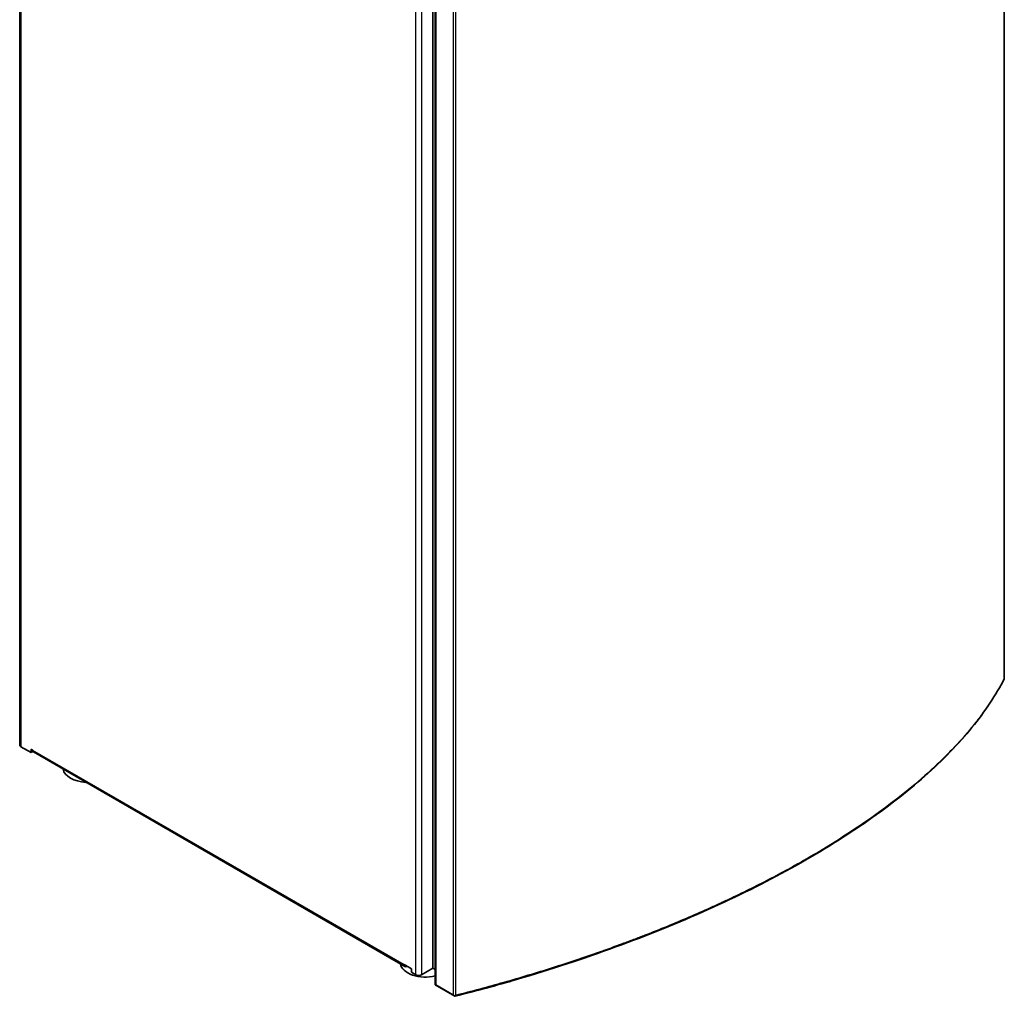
# Model space of a CAD drawing. Header units: millimetres. Extents: x 229 to 2676, y -623 to 1984.
# Tile 6 of 25: x 1507 to 1994, y -623 to -140. Entities that reach past the tile are written whole.
import ezdxf

# ---------------------------------------------------------------- set-up
doc = ezdxf.new("R2010")
doc.units = ezdxf.units.MM
doc.header["$LTSCALE"] = 5
doc.layers.add('0_CWD_4', color=7, linetype='Continuous', lineweight=25)
doc.layers.add('0_CWD_Line_035', color=7, linetype='Continuous', lineweight=35)

msp = doc.modelspace()

# ---------------------------------------------------------------- linework, layer by layer
at = {"layer": '0_CWD_4'}
for p, q in [((1507.49, 414.4), (1507.49, -499.26)), ((1702.93, -612.1), (1702.93, 301.56)), ((1705.76, 301.56), (1705.76, -612.1)), ((1994.13, -465.54), (1994.13, 79.97)), ((1712.85, -71.59), (1712.85, -617.01)), ((1721.63, -622.08), (1721.63, -76.66)), ((1722.58, -76.82), (1722.57, -622.33)), ((1513.29, -500.98), (1697.14, -607.12)), ((1712.85, -617.01), (1721.63, -622.08))]:
    msp.add_line(p, q, dxfattribs=at)
for points, knots in [([(1994.13, -465.54), (1992.26, -469.22), (1989.01, -474.81), (1983.83, -482.32), (1978.03, -489.92), (1972.25, -496.57), (1966.77, -502.26), (1962.98, -506.06), (1956.02, -512.66), (1945.17, -521.95), (1930.74, -532.91), (1914.89, -543.65), (1903.25, -550.74), (1897.14, -554.27), (1897.03, -554.33)], [0, 0, 0, 0, 0.122045, 0.184605, 0.247165, 0.372285, 0.403565, 0.434844, 0.497404, 0.622524, 0.747643, 0.872763, 0.997883, 1, 1, 1, 1]), ([(1897.03, -554.33), (1894.13, -556.01), (1888.11, -559.4), (1875.61, -566.1), (1864.07, -571.84), (1853.82, -576.64), (1846.91, -579.8), (1834.61, -585.21), (1821.9, -590.41), (1810.71, -594.71), (1803.19, -597.53), (1789.89, -602.33), (1774.35, -607.52), (1758.46, -612.43), (1742.6, -617.07), (1730.58, -620.3), (1722.57, -622.33)], [0, 0, 0, 0, 0.060699, 0.123525, 0.249177, 0.28059, 0.312003, 0.374829, 0.50048, 0.531893, 0.563306, 0.626132, 0.751783, 0.814609, 0.877435, 1, 1, 1, 1])]:
    msp.add_open_spline(points, degree=3, knots=knots, dxfattribs=at)
at = {"layer": '0_CWD_Line_035'}
for p, q in [((1506.9, -498.45), (1506.9, 414.73)), ((1994.16, -465.6), (1994.16, 80.1)), ((1711.42, -62.6), (1711.42, -608.84)), ((1712.55, -617.18), (1712.55, -71.18)), ((1512.58, -502.2), (1507.49, -499.26)), ((1512.58, -502.2), (1512.58, -500.57)), ((1513.29, -500.98), (1512.58, -500.57)), ((1513.43, -501.71), (1512.58, -502.2)), ((1513.43, -501.61), (1513.43, -501.71)), ((1697.55, -608.04), (1513.7, -501.89)), ((1700.81, -609.25), (1697.14, -607.12)), ((1711.42, -608.84), (1705.76, -612.1)), ((1712.55, -609.49), (1711.42, -608.84)), ((1700.81, -610.88), (1700.81, -609.25)), ((1702.93, -612.1), (1700.81, -610.88)), ((1712.85, -617.01), (1712.55, -617.18)), ((1712.55, -617.18), (1722.21, -622.75))]:
    msp.add_line(p, q, dxfattribs=at)
for centre, major_axis, start_param, end_param in [((1508.9, -498.45), (-2, 0), 0, 0.785398), ((1514.7, -500.16), (-1, -1.73), 5.497787, 6.283185), ((1540.86, -509.72), (-12.5, 0), 0.093873, 1.476924), ((1707.74, -606.06), (-12.5, 0), 0.093873, 1.965844), ((1698.55, -606.31), (-1, -1.73), 5.497787, 7.068583), ((1704.35, -611.29), (2, 0), 3.926991, 5.497787), ((1722.34, -621.67), (-0.71, 1.22), 1.570796, 2.155678)]:
    msp.add_ellipse(centre, major_axis=major_axis, ratio=0.57735, start_param=start_param, end_param=end_param, dxfattribs=at)
for points, knots in [([(1994.15, -465.63), (1990.08, -473.64), (1984.71, -481.74), (1971.55, -497.86), (1963.74, -505.92), (1945.89, -521.76), (1935.82, -529.58), (1913.71, -544.79), (1901.62, -552.22), (1875.77, -566.49), (1861.94, -573.37), (1832.9, -586.41), (1817.61, -592.6), (1785.99, -604.16), (1769.56, -609.55), (1742.81, -617.39), (1732.65, -620.17), (1722.42, -622.76)], [0, 0, 0, 0, 5.388429, 5.388429, 10.756825, 10.756825, 16.101986, 16.101986, 21.425801, 21.425801, 26.737672, 26.737672, 32.049379, 32.049379, 37.374234, 37.374234, 40.558149, 40.558149, 40.558149, 40.558149]), ([(1994.15, -465.63), (1994.16, -465.62), (1994.16, -465.61), (1994.16, -465.58), (1994.16, -465.57), (1994.14, -465.55), (1994.14, -465.54), (1994.13, -465.54)], [0.01076746, 0.01076746, 0.01076746, 0.01076746, 0.03144129, 0.03144129, 0.05670191, 0.05670191, 0.06293578, 0.06293578, 0.06293578, 0.06293578]), ([(1722.57, -622.33), (1722.55, -622.34), (1722.54, -622.36), (1722.47, -622.43), (1722.41, -622.48), (1722.28, -622.59), (1722.21, -622.64), (1722.14, -622.69)], [-0.00619863, -0.00619863, -0.00619863, -0.00619863, 0, 0, 0.02531109, 0.02531109, 0.05523297, 0.05523297, 0.05523297, 0.05523297]), ([(1722.42, -622.76), (1722.4, -622.77), (1722.38, -622.77), (1722.31, -622.78), (1722.27, -622.78), (1722.19, -622.75), (1722.17, -622.73), (1722.14, -622.69)], [-0.06606181, -0.06606181, -0.06606181, -0.06606181, -0.05605522, -0.05605522, -0.02656098, -0.02656098, -0.00000538, -0.00000538, -0.00000538, -0.00000538])]:
    msp.add_open_spline(points, degree=3, knots=knots, dxfattribs=at)

doc.saveas('drawing.dxf')
